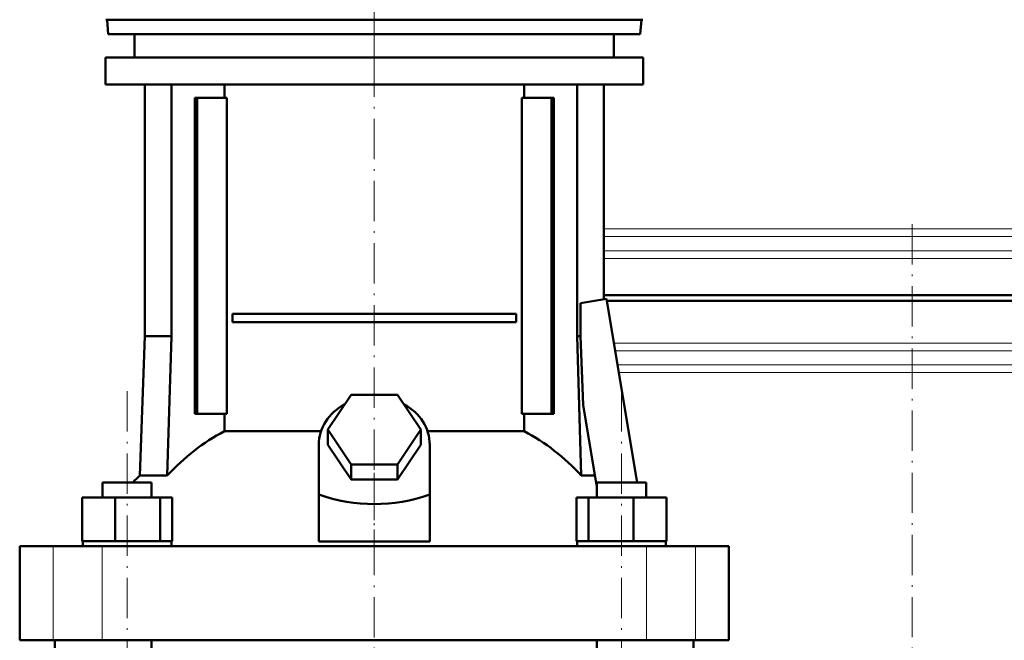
# Model space of a CAD drawing. Extents: x -1358 to 1757, y -1537 to 622.
# Tile 67 of 93: x -129 to 164, y 103 to 288. Entities that reach past the tile are written whole.
import ezdxf

# ---------------------------------------------------------------- set-up
doc = ezdxf.new("R2010")
doc.units = 0
doc.linetypes.add('DASHDOT', pattern=[18.5, 12, -3, 0.5, -3])

msp = doc.modelspace()

# ---------------------------------------------------------------- linework, layer by layer
at = {"color": 7, "linetype": 'DASHDOT', "lineweight": 18}
for p, q in [((-23.22, 276.77), (-23.22, 357.17)), ((-23.21, 295.29), (-23.21, 153.48)), ((136.79, 226.96), (136.79, -26.72)), ((-96.75, -167.83), (-96.75, 178.97)), ((50.33, -167.83), (50.33, 178.97)), ((-23.21, -173.58), (-23.21, 158.77))]:
    msp.add_line(p, q, dxfattribs=at)
at = {"color": 7, "lineweight": 50}
for p, q in [((-103.08, 287.77), (-18.92, 287.77)), ((-102.34, 283.47), (-102.72, 287.77)), ((-18.92, 287.77), (56.65, 287.77)), ((55.91, 283.47), (56.28, 287.77)), ((14.72, 283.47), (-102.34, 283.47)), ((-94.51, 283.47), (-94.51, 276.47)), ((55.91, 283.47), (14.72, 283.47)), ((48.09, 283.47), (48.09, 276.47)), ((-103.21, 276.47), (-23.21, 276.47)), ((-103.21, 276.47), (-103.21, 268.47)), ((-23.21, 276.47), (56.79, 276.47)), ((56.79, 276.47), (56.79, 268.47)), ((-103.21, 268.47), (-23.21, 268.47)), ((-91.51, 268.47), (-91.51, 193.57)), ((-83.51, 268.47), (-83.51, 193.57)), ((-67.8, 264.47), (-67.8, 268.47)), ((-23.21, 268.47), (56.79, 268.47)), ((21.38, 268.47), (21.38, 264.47)), ((37.1, 268.47), (37.1, 193.57)), ((45.09, 268.47), (45.09, 204.55)), ((-75.92, 264.47), (-76.63, 264.47)), ((-76.63, 170.47), (-76.63, 264.47)), ((-67.07, 264.47), (-75.92, 264.47)), ((-75.92, 170.47), (-75.92, 264.47)), ((-67.07, 170.47), (-67.07, 264.47)), ((20.66, 264.47), (20.66, 170.47)), ((29.51, 264.47), (20.66, 264.47)), ((29.51, 170.47), (29.51, 264.47)), ((30.21, 264.47), (29.51, 264.47)), ((30.21, 264.47), (30.21, 170.47)), ((45.09, 205.82), (136.79, 205.82)), ((136.79, 205.82), (228.49, 205.82)), ((38.15, 203.39), (45.83, 204.68)), ((38.15, 193.57), (38.15, 203.39)), ((45.83, 204.68), (54.97, 150.07)), ((136.79, 204.12), (45.92, 204.12)), ((228.49, 204.12), (136.79, 204.12)), ((-65.4, 200.22), (18.98, 200.22)), ((-65.4, 200.22), (-65.4, 197.72)), ((18.98, 200.22), (18.98, 197.72)), ((18.98, 197.72), (-65.4, 197.72)), ((-91.51, 193.57), (-92.96, 152.13)), ((-83.51, 193.57), (-91.51, 193.57)), ((-83.51, 193.57), (-84.79, 152.13)), ((37.1, 193.57), (38.15, 193.57)), ((37.1, 193.57), (38.37, 152.13)), ((38.94, 173.1), (38.15, 193.57)), ((-37.07, 165.77), (-30.14, 176.16)), ((-30.14, 176.16), (-16.28, 176.16)), ((-16.28, 176.16), (-9.35, 165.77)), ((42.94, 149.21), (38.94, 173.1)), ((-76.63, 170.47), (-75.92, 170.47)), ((-75.92, 170.47), (-67.07, 170.47)), ((-67.8, 165.29), (-67.8, 170.47)), ((20.66, 170.47), (29.51, 170.47)), ((21.38, 170.47), (21.38, 165.29)), ((29.51, 170.47), (30.21, 170.47)), ((-67.8, 165.29), (-39.04, 165.29)), ((-30.14, 155.38), (-37.07, 165.77)), ((-37.07, 161.27), (-37.07, 165.77)), ((-9.35, 165.77), (-16.28, 155.38)), ((-9.35, 161.27), (-9.35, 165.77)), ((-7.38, 165.29), (21.38, 165.29)), ((-39.71, 146.42), (-39.71, 161.27)), ((-30.14, 150.88), (-37.07, 161.27)), ((-9.35, 161.27), (-16.28, 150.88)), ((-6.71, 146.42), (-6.71, 161.27)), ((-16.28, 155.38), (-30.14, 155.38)), ((-30.14, 150.88), (-30.14, 155.38)), ((-16.28, 150.88), (-16.28, 155.38)), ((-104.05, 150.07), (-101.91, 150.07)), ((-104.05, 145.57), (-104.05, 150.07)), ((-101.91, 150.07), (-89.45, 150.07)), ((-92.96, 152.13), (-84.79, 152.13)), ((-89.45, 145.57), (-89.45, 150.07)), ((-16.28, 150.88), (-30.14, 150.88)), ((38.37, 152.13), (42.45, 152.13)), ((43.03, 150.07), (55.49, 150.07)), ((43.03, 145.57), (43.03, 150.07)), ((55.49, 150.07), (57.63, 150.07)), ((57.63, 145.57), (57.63, 150.07)), ((57.63, 145.57), (57.63, 150.07)), ((43.03, 149.12), (42.94, 149.21)), ((-110.13, 145.57), (-100.33, 145.57)), ((-110.13, 132.57), (-110.13, 145.57)), ((-100.33, 145.57), (-86.95, 145.57)), ((-100.33, 132.57), (-100.33, 145.57)), ((-86.95, 132.57), (-86.95, 145.57)), ((-86.95, 145.57), (-83.36, 145.57)), ((-83.36, 132.57), (-83.36, 145.57)), ((-39.71, 132.43), (-39.71, 146.42)), ((-6.71, 132.43), (-6.71, 146.42)), ((36.95, 145.57), (40.53, 145.57)), ((36.95, 132.57), (36.95, 145.57)), ((40.53, 145.57), (53.92, 145.57)), ((40.53, 132.57), (40.53, 145.57)), ((53.92, 145.57), (63.71, 145.57)), ((53.92, 132.57), (53.92, 145.57)), ((63.71, 132.57), (63.71, 145.57)), ((63.71, 132.57), (63.71, 145.57)), ((-110.13, 132.57), (-109.12, 132.57)), ((-109.95, 131.07), (-109.95, 132.57)), ((-109.12, 132.57), (-101.35, 132.57)), ((-101.35, 132.57), (-100.33, 132.57)), ((-100.33, 132.57), (-98.95, 132.57)), ((-98.95, 132.57), (-88.33, 132.57)), ((-88.33, 132.57), (-86.95, 132.57)), ((-86.95, 132.57), (-86.58, 132.57)), ((-86.58, 132.57), (-83.55, 132.57)), ((-83.73, 132.57), (-83.36, 132.57)), ((-83.55, 132.57), (-83.55, 131.07)), ((-39.71, 132.43), (-23.21, 132.43)), ((-23.21, 132.43), (-6.71, 132.43)), ((36.95, 132.57), (37.32, 132.57)), ((37.13, 132.57), (40.16, 132.57)), ((37.13, 131.07), (37.13, 132.57)), ((40.16, 132.57), (40.53, 132.57)), ((40.53, 132.57), (41.91, 132.57)), ((41.91, 132.57), (52.54, 132.57)), ((52.54, 132.57), (53.92, 132.57)), ((53.92, 132.57), (54.93, 132.57)), ((54.93, 132.57), (62.7, 132.57)), ((62.7, 132.57), (63.71, 132.57)), ((63.53, 132.57), (63.53, 131.07)), ((63.53, 132.57), (63.53, 131.07)), ((-128.71, 131.07), (-118.77, 131.07)), ((-128.71, 103.07), (-128.71, 131.07)), ((-118.77, 131.07), (-104.2, 131.07)), ((-104.2, 131.07), (57.78, 131.07)), ((57.78, 131.07), (72.36, 131.07)), ((72.36, 131.07), (82.29, 131.07)), ((82.29, 103.07), (82.29, 131.07)), ((-118.77, 103.07), (-128.71, 103.07)), ((-104.2, 103.07), (-118.77, 103.07)), ((-118.21, 87.07), (-118.21, 103.07)), ((57.78, 103.07), (-104.2, 103.07)), ((-89.45, -138.93), (-89.45, 103.07)), ((43.03, -138.93), (43.03, 103.07)), ((72.36, 103.07), (57.78, 103.07)), ((71.79, 87.07), (71.79, 103.07)), ((82.29, 103.07), (72.36, 103.07))]:
    msp.add_line(p, q, dxfattribs=at)
at = {"color": 7, "linetype": 'DASHDOT', "lineweight": 18, "ltscale": 0.262922}
msp.add_line((136.79, 226.38), (136.79, 215.86), dxfattribs=at)
at = {"color": 7, "lineweight": 18}
for p, q in [((45.09, 225.5), (136.79, 225.5)), ((136.79, 223.23), (45.09, 223.23)), ((136.79, 225.5), (228.49, 225.5)), ((228.49, 223.23), (136.79, 223.23)), ((45.09, 219.01), (136.79, 219.01)), ((136.79, 219.01), (228.49, 219.01)), ((136.79, 216.74), (45.09, 216.74)), ((228.49, 216.74), (136.79, 216.74)), ((48.03, 191.5), (136.79, 191.5)), ((136.79, 191.5), (228.42, 191.5)), ((48.41, 189.23), (136.79, 189.23)), ((136.79, 189.23), (228.34, 189.23)), ((49.12, 185.01), (136.79, 185.01)), ((136.79, 185.01), (228.19, 185.01)), ((136.79, 182.74), (49.5, 182.74)), ((228.11, 182.74), (136.79, 182.74)), ((-118.77, 103.07), (-118.77, 131.07)), ((-104.2, 103.07), (-104.2, 131.07)), ((57.78, 103.07), (57.78, 131.07)), ((72.36, 103.07), (72.36, 131.07))]:
    msp.add_line(p, q, dxfattribs=at)
at = {"color": 7, "linetype": 'DASHDOT', "lineweight": 18, "ltscale": 0.419809}
msp.add_line((-23.21, 131.03), (-23.21, 147.82), dxfattribs=at)
at = {"color": 7, "lineweight": 50}
msp.add_arc((-43.21, 100.05), 72.02, 133.6854, 136.0088, dxfattribs=at)
for centre, major_axis, ratio, start_param, end_param in [((-23.21, 161.27), (-16.5, 0), 0.866025, 5.274709, 6.283185), ((-23.21, 161.27), (-16.5, 0), 0.866025, 3.141593, 4.150069), ((-40.87, 100.05), (0, 72.02), 0.882948, 0.43727, 0.762454), ((-5.55, 100.05), (0, 72.02), 0.882948, 5.520731, 5.845916), ((-23.21, 289.48), (0, 145.88), 0.577738, 2.94454, 3.338645)]:
    msp.add_ellipse(centre, major_axis=major_axis, ratio=ratio, start_param=start_param, end_param=end_param, dxfattribs=at)

doc.saveas('drawing.dxf')
